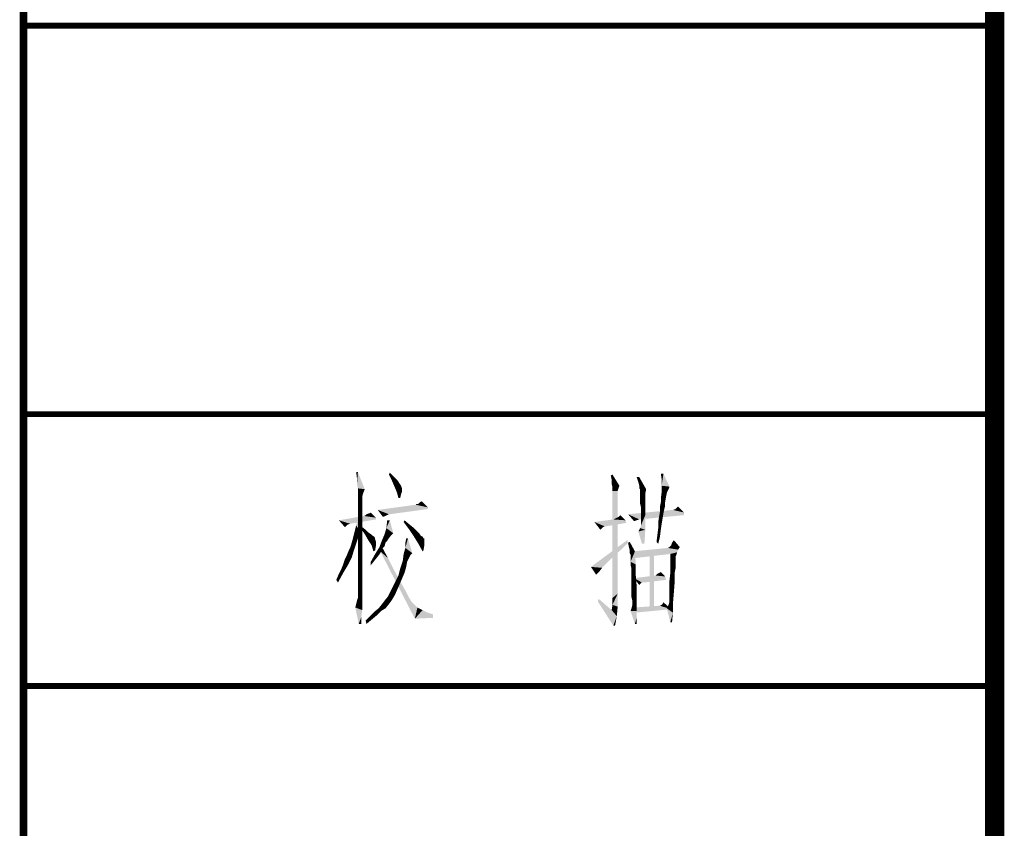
# Model space of a CAD drawing. Header units: millimetres. Extents: x 0 to 1782, y 0 to 1260.
# Tile 3 of 94: x 0 to 76, y 187 to 249. Entities that reach past the tile are written whole.
import ezdxf

# ---------------------------------------------------------------- set-up
doc = ezdxf.new("R2010")
doc.units = ezdxf.units.MM
doc.header["$LTSCALE"] = 98.01
doc.layers.get('0').update_dxf_attribs({"linetype": 'CONTINUOUS'})
doc.layers.add('G1000总_DXF_FORMAT', color=7, linetype='CONTINUOUS')

# ---------------------------------------------------------------- blocks, each defined once
blk = doc.blocks.new('*T13')
at = {"color": 1, "linetype": 'Continuous'}
for p, q in [((0, 0), (75, 0)), ((0, 0), (0, -51)), ((75, 0), (75, -51)), ((0, -21), (75, -21)), ((0, -51), (75, -51))]:
    blk.add_line(p, q, dxfattribs=at)
blk = doc.blocks.new('*T14')
at = {"color": 1, "linetype": 'Continuous'}
for p, q in [((0, 0), (75, 0)), ((0, 0), (0, -51)), ((75, 0), (75, -51)), ((0, -21), (75, -21)), ((0, -51), (75, -51))]:
    blk.add_line(p, q, dxfattribs=at)

msp = doc.modelspace()

# ---------------------------------------------------------------- linework, layer by layer
at = {"color": 1, "linetype": 'Continuous'}
for points in [[(25.821, 214.533), (25.754, 214), (25.687, 214.533)], [(25.754, 213.6), (25.754, 214), (25.821, 214.533)], [(25.821, 213.267), (25.754, 213.6), (25.821, 214.533)], [(25.821, 213.267), (25.821, 214.533), (26.354, 213.2)], [(28.221, 214.333), (28.287, 214.467), (28.554, 214.2)], [(28.554, 214.2), (28.421, 213.933), (28.221, 214.333)], [(28.554, 214.2), (28.754, 214), (28.421, 213.933)], [(28.421, 213.933), (28.754, 214), (28.954, 213.8)], [(28.954, 213.8), (28.621, 213.467), (28.421, 213.933)], [(28.954, 213.8), (29.021, 213.667), (28.621, 213.467)], [(45.421, 213.933), (45.354, 214.267), (45.487, 214.333)], [(45.421, 213.6), (45.421, 213.933), (45.487, 214.333)], [(45.421, 213.6), (45.487, 214.333), (46.021, 213.467)], [(47.554, 214.133), (47.487, 213.733), (47.354, 214.133)], [(47.554, 213.467), (47.487, 213.733), (47.554, 214.133)], [(47.621, 213.2), (47.554, 213.467), (47.554, 214.133)], [(47.621, 213.2), (47.554, 214.133), (48.087, 213.2)], [(49.421, 214.4), (49.287, 213.933), (49.221, 214.4)], [(49.287, 213.467), (49.287, 213.933), (49.421, 214.4)], [(49.287, 213.467), (49.421, 214.4), (49.887, 213.4)], [(26.354, 213.2), (25.821, 213), (25.821, 213.267)], [(25.821, 212.867), (25.821, 213), (26.354, 213.2)], [(25.821, 212.867), (26.354, 213.2), (26.221, 212.867)], [(28.621, 213.467), (29.021, 213.667), (29.154, 213.467)], [(29.154, 213.467), (28.821, 213), (28.621, 213.467)], [(29.154, 213.467), (29.221, 213.267), (28.821, 213)], [(29.221, 213.267), (29.221, 213.2), (28.821, 213)], [(28.821, 213), (29.221, 213.2), (29.221, 213)], [(29.221, 213), (28.954, 212.533), (28.821, 213)], [(29.221, 213), (29.154, 212.8), (28.954, 212.533)], [(46.021, 213.467), (45.487, 213.333), (45.421, 213.6)], [(45.487, 213.333), (46.021, 213.467), (45.954, 213.267)], [(45.954, 213.267), (45.487, 213.067), (45.487, 213.333)], [(45.487, 213.067), (45.954, 213.267), (45.887, 213.067)], [(45.887, 213.067), (45.887, 212.933), (45.487, 204.8)], [(45.887, 213.067), (45.487, 204.8), (45.487, 213.067)], [(47.621, 213.2), (47.554, 213.267), (47.554, 213.467)], [(48.087, 213.2), (47.621, 213.133), (47.621, 213.2)], [(47.621, 213), (47.621, 213.133), (48.087, 213.2)], [(47.621, 212.933), (47.621, 213), (48.087, 213.2)], [(47.621, 212.933), (48.087, 213.2), (48.021, 212.867)], [(49.687, 212.933), (49.221, 212.467), (49.287, 213)], [(49.887, 213.4), (49.287, 213), (49.287, 213.467)], [(49.887, 213.4), (49.821, 213.2), (49.287, 213)], [(49.287, 213), (49.821, 213.2), (49.687, 212.933)], [(26.221, 212.867), (25.821, 212.667), (25.821, 212.867)], [(25.821, 212.667), (26.221, 212.867), (26.154, 212.6)], [(26.154, 212.6), (25.821, 212.267), (25.821, 212.667)], [(26.154, 212.6), (26.154, 212.467), (25.821, 212.267)], [(25.821, 212.267), (26.154, 212.467), (26.154, 212.2)], [(26.154, 212.2), (25.821, 211.8), (25.821, 212.267)], [(26.154, 212.2), (26.154, 211.867), (25.821, 211.8)], [(28.954, 212.533), (29.154, 212.8), (29.087, 212.533)], [(30.487, 212.067), (30.621, 212.2), (30.754, 212.267)], [(30.487, 212.067), (30.754, 212.267), (31.221, 211.8)], [(45.887, 212.933), (45.887, 212.8), (45.487, 204.8)], [(45.887, 212.8), (45.887, 212.667), (45.487, 204.8)], [(45.887, 212.667), (45.887, 212.467), (45.487, 204.8)], [(45.887, 212.467), (45.887, 212.2), (45.487, 204.8)], [(45.887, 212.2), (45.887, 211.867), (45.487, 204.8)], [(48.021, 212.867), (47.621, 212.733), (47.621, 212.933)], [(47.621, 212.6), (47.621, 212.733), (48.021, 212.867)], [(47.621, 212.6), (48.021, 212.867), (48.021, 212.6)], [(48.021, 212.6), (48.021, 212.467), (47.621, 212.333)], [(48.021, 212.6), (47.621, 212.333), (47.621, 212.6)], [(47.621, 212.333), (48.021, 212.467), (48.021, 212.133)], [(48.021, 212.133), (47.621, 212.067), (47.621, 212.333)], [(49.554, 212.2), (49.554, 211.933), (49.154, 211.867)], [(49.554, 212.2), (49.154, 211.867), (49.221, 212.2)], [(49.687, 212.933), (49.621, 212.6), (49.221, 212.467)], [(49.221, 212.2), (49.221, 212.467), (49.621, 212.6)], [(49.221, 212.2), (49.621, 212.6), (49.554, 212.2)], [(25.821, 211.8), (26.154, 211.867), (26.154, 211.4)], [(26.154, 211.4), (25.821, 211.267), (25.821, 211.8)], [(31.221, 211.8), (27.354, 211.6), (30.287, 212)], [(31.221, 211.8), (31.221, 211.667), (27.354, 211.6)], [(28.221, 211.267), (27.354, 211.6), (31.221, 211.667)], [(28.221, 211.267), (27.754, 211.067), (27.354, 211.6)], [(28.221, 211.267), (31.221, 211.667), (28.287, 211.267)], [(30.487, 212.067), (30.287, 212), (30.354, 212.067)], [(31.221, 211.8), (30.287, 212), (30.487, 212.067)], [(45.887, 211.867), (45.887, 211.533), (45.487, 204.8)], [(45.887, 211.533), (45.887, 211.067), (45.487, 204.8)], [(51.021, 211.4), (46.687, 211.267), (50.154, 211.6)], [(47.687, 211.8), (47.621, 212.067), (48.021, 212.133)], [(47.687, 211.8), (48.021, 212.133), (48.021, 211.733)], [(48.021, 211.733), (47.687, 211.267), (47.687, 211.8)], [(47.687, 211.267), (48.021, 211.733), (48.021, 211.2)], [(49.421, 211.333), (49.087, 211.067), (49.154, 211.467)], [(49.154, 211.867), (49.554, 211.933), (49.487, 211.667)], [(49.487, 211.667), (49.154, 211.467), (49.154, 211.867)], [(49.154, 211.467), (49.487, 211.667), (49.421, 211.333)], [(51.021, 211.4), (50.154, 211.6), (50.354, 211.667)], [(50.354, 211.667), (50.554, 211.867), (51.021, 211.4)], [(27.221, 211), (24.354, 210.8), (26.287, 211.133)], [(27.221, 211), (27.221, 210.867), (24.354, 210.8)], [(24.354, 210.8), (27.221, 210.867), (25.221, 210.533)], [(24.354, 210.8), (25.221, 210.533), (25.021, 210.467)], [(25.021, 210.467), (24.821, 210.267), (24.354, 210.8)], [(25.687, 210.4), (25.821, 211), (26.021, 209.933)], [(25.821, 211.267), (26.154, 211.4), (26.154, 210.8)], [(26.154, 210.8), (25.821, 210.6), (25.821, 211.267)], [(25.821, 210.6), (26.154, 210.8), (26.154, 210.133)], [(27.221, 211), (26.287, 211.133), (26.421, 211.2)], [(26.421, 211.2), (26.487, 211.267), (26.687, 211.333)], [(27.221, 211), (26.421, 211.2), (26.687, 211.333)], [(26.687, 211.333), (26.821, 211.4), (27.221, 211)], [(28.221, 211.267), (28.087, 211.2), (27.754, 211.067)], [(28.087, 211.2), (27.954, 211.133), (27.754, 211.067)], [(28.287, 210.8), (28.021, 210.2), (28.087, 210.8)], [(28.021, 210.2), (28.287, 210.8), (28.554, 209.8)], [(29.354, 210.667), (29.421, 210.8), (29.821, 210.467)], [(29.821, 210.467), (29.754, 210.133), (29.354, 210.667)], [(46.487, 210.8), (44.087, 210.667), (45.554, 210.867)], [(44.087, 210.667), (46.487, 210.8), (46.554, 210.6)], [(44.087, 210.667), (46.554, 210.6), (44.887, 210.333)], [(44.087, 210.667), (44.887, 210.333), (44.754, 210.267)], [(44.087, 210.667), (44.754, 210.267), (44.687, 210.2)], [(44.687, 210.2), (44.554, 210.067), (44.087, 210.667)], [(45.887, 211.067), (45.887, 210.533), (45.487, 204.8)], [(45.554, 210.867), (45.687, 210.933), (45.821, 211)], [(46.487, 210.8), (45.554, 210.867), (45.821, 211)], [(46.487, 210.8), (45.821, 211), (45.954, 211.067)], [(45.954, 211.067), (46.087, 211.2), (46.487, 210.8)], [(46.687, 211.267), (51.021, 211.4), (51.021, 211.2)], [(46.687, 211.267), (51.021, 211.2), (47.554, 210.867)], [(47.554, 210.867), (47.154, 210.733), (46.687, 211.267)], [(47.554, 210.867), (47.354, 210.8), (47.154, 210.733)], [(47.621, 210.2), (47.687, 210.4), (48.021, 211.2)], [(47.621, 210.2), (48.021, 211.2), (48.021, 210.067)], [(48.021, 211.2), (47.687, 210.867), (47.687, 211.267)], [(47.687, 210.533), (47.687, 210.867), (48.021, 211.2)], [(47.687, 210.4), (47.687, 210.533), (48.021, 211.2)], [(49.354, 210.933), (49.021, 210.667), (49.087, 211.067)], [(49.021, 210.667), (49.354, 210.933), (49.287, 210.533)], [(49.287, 210.533), (49.021, 210.2), (49.021, 210.667)], [(49.087, 211.067), (49.421, 211.333), (49.354, 210.933)], [(25.421, 209.333), (25.554, 209.867), (26.021, 209.933)], [(25.421, 209.333), (26.021, 209.933), (25.754, 209.2)], [(26.021, 209.933), (25.554, 209.867), (25.687, 210.4)], [(26.154, 210.133), (25.821, 209.8), (25.821, 210.6)], [(25.821, 209.8), (26.154, 210.133), (26.154, 209.333)], [(26.021, 210.2), (26.087, 210.333), (26.421, 210.067)], [(26.421, 210.067), (26.354, 209.733), (26.021, 210.2)], [(26.421, 210.067), (26.621, 209.867), (26.354, 209.733)], [(28.554, 209.8), (27.887, 209.733), (28.021, 210.2)], [(29.821, 210.467), (30.154, 210.2), (29.754, 210.133)], [(29.754, 210.133), (30.154, 210.2), (30.421, 209.933)], [(30.421, 209.933), (30.154, 209.533), (29.754, 210.133)], [(30.421, 209.933), (30.554, 209.8), (30.154, 209.533)], [(44.887, 210.333), (46.554, 210.6), (44.954, 210.333)], [(45.887, 210.533), (45.887, 210), (45.487, 204.8)], [(45.887, 210), (45.887, 209.333), (45.487, 204.8)], [(48.021, 210.067), (47.487, 209.933), (47.621, 210.2)], [(47.754, 209), (47.487, 209.933), (48.021, 210.067)], [(47.754, 209), (48.021, 210.067), (47.954, 209)], [(49.221, 210.067), (48.954, 209.667), (49.021, 210.2)], [(48.954, 209.667), (49.221, 210.067), (49.154, 209.533)], [(49.021, 210.2), (49.287, 210.533), (49.221, 210.067)], [(25.087, 208.4), (25.221, 208.667), (25.754, 209.2)], [(25.087, 208.4), (25.754, 209.2), (25.487, 208.4)], [(25.221, 208.667), (25.287, 208.867), (25.754, 209.2)], [(25.754, 209.2), (25.287, 208.867), (25.421, 209.333)], [(26.154, 209.333), (25.821, 208.933), (25.821, 209.8)], [(25.821, 208.933), (26.154, 209.333), (26.154, 208.467)], [(26.354, 209.733), (26.621, 209.867), (26.821, 209.733)], [(26.821, 209.733), (26.621, 209.267), (26.354, 209.733)], [(26.821, 209.733), (26.887, 209.667), (26.621, 209.267)], [(26.887, 209.667), (27.087, 209.533), (26.621, 209.267)], [(27.087, 209.533), (27.154, 209.4), (26.621, 209.267)], [(27.154, 209.4), (27.154, 209.333), (26.621, 209.267)], [(26.621, 209.267), (27.154, 209.333), (27.221, 209.133)], [(27.221, 209.133), (26.887, 208.867), (26.621, 209.267)], [(28.087, 209.2), (27.487, 208.733), (27.687, 209.267)], [(28.087, 209.2), (27.954, 209.067), (27.487, 208.733)], [(28.354, 209.6), (27.687, 209.267), (27.887, 209.733)], [(28.354, 209.6), (28.154, 209.333), (27.687, 209.267)], [(27.687, 209.267), (28.154, 209.333), (28.087, 209.2)], [(27.887, 209.733), (28.554, 209.8), (28.354, 209.6)], [(29.687, 209.4), (29.487, 209.067), (29.554, 209.4)], [(29.487, 208.667), (29.487, 209.067), (29.687, 209.4)], [(29.487, 208.667), (29.687, 209.4), (30.021, 208.267)], [(30.554, 209.8), (30.687, 209.6), (30.154, 209.533)], [(30.154, 209.533), (30.687, 209.6), (30.821, 209.533)], [(30.821, 209.533), (30.487, 209), (30.154, 209.533)], [(30.821, 209.533), (30.887, 209.4), (30.487, 209)], [(30.954, 209.4), (30.954, 209.267), (30.487, 209)], [(30.887, 209.4), (30.954, 209.4), (30.487, 209)], [(30.954, 209.267), (30.954, 209.133), (30.487, 209)], [(46.687, 209.067), (43.821, 207.2), (46.621, 209.267)], [(45.887, 209.333), (45.887, 208.6), (45.487, 204.8)], [(49.154, 209.533), (48.887, 209.133), (48.954, 209.667)], [(48.887, 209.133), (49.154, 209.533), (49.021, 209)], [(50.021, 208.867), (50.087, 209.067), (50.221, 209.267)], [(50.021, 208.867), (50.221, 209.267), (50.687, 208.733)], [(25.487, 208.4), (24.954, 208.067), (25.087, 208.4)], [(24.954, 208.067), (25.487, 208.4), (25.354, 207.933)], [(26.154, 208.467), (25.821, 208.067), (25.821, 208.933)], [(25.821, 208.067), (26.154, 208.467), (26.154, 207.533)], [(26.887, 208.867), (27.221, 209.133), (27.221, 208.867)], [(27.221, 208.867), (27.021, 208.4), (26.887, 208.867)], [(27.221, 208.867), (27.154, 208.467), (27.021, 208.4)], [(27.687, 208.6), (27.154, 208.2), (27.487, 208.733)], [(27.687, 208.6), (27.554, 208.267), (27.154, 208.2)], [(27.954, 209.067), (27.887, 208.8), (27.487, 208.733)], [(27.487, 208.733), (27.887, 208.8), (27.687, 208.6)], [(27.554, 208.4), (27.687, 208.733), (28.154, 207.867)], [(28.154, 207.867), (30.221, 203.2), (27.554, 208.4)], [(30.021, 208.267), (29.354, 208.2), (29.487, 208.667)], [(30.487, 209), (30.954, 209.133), (30.954, 208.867)], [(30.954, 208.867), (30.821, 208.4), (30.487, 209)], [(30.954, 208.867), (30.887, 208.467), (30.821, 208.4)], [(46.687, 209.067), (46.154, 208.533), (43.821, 207.2)], [(46.154, 208.533), (45.687, 208.133), (43.821, 207.2)], [(45.887, 208.6), (45.887, 207.867), (45.487, 204.8)], [(46.754, 208.733), (46.687, 209.067), (46.821, 209.133)], [(46.821, 208.467), (46.754, 208.733), (46.821, 209.133)], [(46.821, 208.467), (46.821, 209.133), (47.221, 208.4)], [(47.221, 208.4), (46.821, 208.267), (46.821, 208.467)], [(46.887, 208.133), (46.821, 208.267), (47.221, 208.4)], [(46.887, 208.067), (46.887, 208.133), (47.221, 208.4)], [(46.887, 208), (46.887, 208.067), (47.221, 208.4)], [(46.887, 207.8), (46.887, 208), (47.221, 208.4)], [(46.887, 207.6), (46.887, 207.8), (47.221, 208.4)], [(46.887, 207.6), (47.221, 208.4), (47.287, 207.4)], [(50.554, 208.533), (47.087, 208.4), (49.754, 208.667)], [(47.087, 208.4), (50.554, 208.533), (50.487, 208.333)], [(50.487, 208.333), (47.087, 207.867), (47.087, 208.4)], [(48.687, 208.4), (48.354, 204.067), (48.354, 208.4)], [(48.354, 204.067), (48.687, 208.4), (48.687, 204.067)], [(50.687, 208.733), (49.754, 208.667), (49.887, 208.733)], [(49.754, 208.667), (50.687, 208.733), (50.554, 208.533)], [(50.687, 208.733), (49.887, 208.733), (50.021, 208.867)], [(24.687, 207.4), (24.821, 207.8), (25.354, 207.933)], [(24.687, 207.4), (25.354, 207.933), (25.087, 207.4)], [(25.354, 207.933), (24.821, 207.8), (24.954, 208.067)], [(26.154, 207.533), (25.821, 207.267), (25.821, 208.067)], [(27.354, 208), (26.821, 207.6), (27.154, 208.2)], [(27.354, 208), (27.087, 207.667), (26.821, 207.6)], [(26.821, 207.6), (27.087, 207.667), (26.821, 207.333)], [(27.154, 208.2), (27.554, 208.267), (27.354, 208)], [(28.154, 207.867), (28.554, 207.067), (30.221, 203.2)], [(29.621, 207.6), (29.087, 207.067), (29.287, 207.667)], [(29.887, 208.133), (29.287, 207.667), (29.354, 208.2)], [(29.887, 208.133), (29.754, 207.867), (29.287, 207.667)], [(29.287, 207.667), (29.754, 207.867), (29.621, 207.6)], [(29.354, 208.2), (30.021, 208.267), (29.887, 208.133)], [(45.687, 208.133), (45.287, 207.733), (43.821, 207.2)], [(45.287, 207.733), (44.954, 207.4), (43.821, 207.2)], [(45.887, 207.867), (45.887, 207), (45.487, 204.8)], [(50.487, 208.333), (49.954, 208.2), (47.087, 207.867)], [(49.954, 208.2), (50.487, 208.333), (50.421, 208.133)], [(50.421, 208.133), (49.954, 207.4), (49.954, 208.2)], [(50.421, 208.133), (50.354, 208), (49.954, 207.4)], [(50.354, 208), (50.354, 207.867), (49.954, 207.4)], [(50.354, 207.867), (50.354, 207.733), (49.954, 207.4)], [(50.354, 207.733), (50.354, 207.6), (49.954, 207.4)], [(24.687, 206.733), (24.354, 206.667), (24.554, 207.067)], [(25.087, 207.4), (24.554, 207.067), (24.687, 207.4)], [(24.554, 207.067), (25.087, 207.4), (24.687, 206.733)], [(25.821, 207.267), (26.154, 207.533), (26.154, 206.667)], [(26.154, 206.667), (25.821, 206.6), (25.821, 207.267)], [(28.554, 207.067), (28.954, 206.333), (30.221, 203.2)], [(29.421, 206.733), (28.954, 206.533), (29.087, 207.067)], [(29.621, 207.6), (29.554, 207.2), (29.087, 207.067)], [(29.087, 207.067), (29.554, 207.2), (29.421, 206.733)], [(43.821, 207.2), (44.954, 207.4), (44.687, 207.133)], [(44.687, 207.133), (44.221, 206.6), (43.821, 207.2)], [(44.687, 207.133), (44.354, 206.733), (44.221, 206.6)], [(44.687, 207.133), (44.487, 206.867), (44.354, 206.733)], [(45.887, 207), (45.887, 206.133), (45.487, 204.8)], [(47.287, 207.4), (46.887, 207.333), (46.887, 207.6)], [(46.954, 207.067), (46.887, 207.333), (47.287, 207.4)], [(46.954, 206.667), (46.954, 207.067), (47.287, 207.4)], [(46.954, 206.667), (47.287, 207.4), (47.287, 206.533)], [(49.954, 207.4), (50.354, 207.6), (50.354, 207.333)], [(50.354, 207.333), (49.954, 206.733), (49.954, 207.4)], [(50.354, 207.333), (50.354, 207.067), (49.954, 206.733)], [(49.954, 206.733), (50.354, 207.067), (50.287, 206.733)], [(24.154, 206.2), (24.354, 206.667), (24.687, 206.733)], [(24.154, 206.2), (24.687, 206.733), (24.287, 206)], [(25.821, 206.067), (25.821, 206.6), (26.154, 206.667)], [(25.821, 206.067), (26.154, 206.667), (26.154, 205.867)], [(29.221, 206.267), (28.687, 206), (28.954, 206.533)], [(28.687, 206), (29.221, 206.267), (29.021, 205.8)], [(28.954, 206.533), (29.421, 206.733), (29.221, 206.267)], [(28.954, 206.333), (29.287, 205.733), (30.221, 203.2)], [(45.887, 206.133), (45.887, 205.133), (45.487, 204.8)], [(47.287, 206.533), (46.954, 206.267), (46.954, 206.667)], [(46.954, 205.8), (46.954, 206.267), (47.287, 206.533)], [(46.954, 205.8), (47.287, 206.533), (47.354, 205.733)], [(49.554, 206.467), (47.154, 206.333), (48.821, 206.533)], [(47.154, 206.333), (49.554, 206.467), (49.621, 206.2)], [(47.154, 206.333), (49.621, 206.2), (47.754, 206)], [(47.754, 206), (47.554, 205.8), (47.154, 206.333)], [(47.754, 206), (49.621, 206.2), (47.954, 206)], [(48.821, 206.533), (48.954, 206.667), (49.221, 206.8)], [(48.821, 206.533), (49.221, 206.8), (49.554, 206.467)], [(50.287, 206.733), (50.287, 206.4), (49.887, 206.133)], [(50.287, 206.733), (49.887, 206.133), (49.954, 206.733)], [(49.887, 206.133), (50.287, 206.4), (50.287, 206)], [(50.287, 206), (49.887, 205.6), (49.887, 206.133)], [(26.154, 205.867), (25.821, 205.6), (25.821, 206.067)], [(25.821, 205.267), (25.821, 205.6), (26.154, 205.867)], [(25.821, 205.067), (25.821, 205.267), (26.154, 205.867)], [(25.821, 205.067), (26.154, 205.867), (26.154, 205.067)], [(28.287, 205.2), (28.421, 205.467), (29.021, 205.8)], [(28.287, 205.2), (29.021, 205.8), (28.754, 205.2)], [(29.021, 205.8), (28.421, 205.467), (28.687, 206)], [(29.287, 205.733), (29.554, 205.267), (30.221, 203.2)], [(47.354, 205.733), (46.954, 205.467), (46.954, 205.8)], [(46.954, 205.133), (46.954, 205.467), (47.354, 205.733)], [(46.954, 205.133), (47.354, 205.733), (47.354, 205)], [(49.887, 205.2), (49.887, 205.6), (50.287, 206)], [(49.887, 205.2), (50.287, 206), (50.221, 205.133)], [(26.154, 204.4), (25.687, 204.333), (25.754, 204.6)], [(25.754, 204.6), (25.821, 204.8), (26.154, 205.067)], [(25.754, 204.6), (26.154, 205.067), (26.154, 204.4)], [(26.154, 205.067), (25.821, 204.933), (25.821, 205.067)], [(25.821, 204.8), (25.821, 204.933), (26.154, 205.067)], [(28.421, 204.6), (27.687, 204.333), (27.887, 204.6)], [(27.687, 204.333), (28.421, 204.6), (28.221, 204.333)], [(28.621, 204.933), (27.887, 204.6), (28.154, 204.933)], [(27.887, 204.6), (28.621, 204.933), (28.421, 204.6)], [(28.754, 205.2), (28.154, 204.933), (28.287, 205.2)], [(28.154, 204.933), (28.754, 205.2), (28.621, 204.933)], [(29.554, 205.267), (29.754, 204.867), (30.221, 203.2)], [(29.754, 204.867), (29.954, 204.533), (30.221, 203.2)], [(44.354, 204.533), (44.421, 204.733), (45.421, 203.867)], [(45.487, 204.267), (45.487, 204.8), (45.887, 205.133)], [(45.487, 204.267), (45.887, 205.133), (45.887, 204.133)], [(47.354, 205), (46.954, 204.867), (46.954, 205.133)], [(47.021, 204.6), (46.954, 204.867), (47.354, 205)], [(47.021, 204.467), (47.021, 204.6), (47.354, 205)], [(47.021, 204.333), (47.021, 204.467), (47.354, 205)], [(47.021, 204.333), (47.354, 205), (47.354, 204.333)], [(50.221, 205.133), (49.887, 204.867), (49.887, 205.2)], [(49.887, 204.667), (49.887, 204.867), (50.221, 205.133)], [(49.887, 204.533), (49.887, 204.667), (50.221, 205.133)], [(49.887, 204.533), (50.221, 205.133), (50.154, 204.333)], [(25.621, 204.067), (25.687, 204.333), (26.154, 204.4)], [(25.621, 204.067), (26.154, 204.4), (26.154, 203.867)], [(26.154, 203.867), (25.887, 202.8), (25.621, 204.067)], [(26.154, 203.867), (26.087, 203.333), (25.887, 202.8)], [(27.954, 204), (27.621, 203.8), (27.087, 203.733)], [(27.954, 204), (27.087, 203.733), (27.421, 204)], [(28.221, 204.333), (27.421, 204), (27.687, 204.333)], [(27.421, 204), (28.221, 204.333), (27.954, 204)], [(29.954, 204.533), (30.154, 204.333), (30.221, 203.2)], [(30.154, 204.333), (30.421, 204.067), (30.221, 203.2)], [(30.421, 204.067), (30.821, 203.867), (30.221, 203.2)], [(30.821, 203.867), (31.221, 203.667), (30.221, 203.2)], [(45.421, 203.867), (45.554, 202.667), (44.354, 204.533)], [(45.887, 204.133), (45.421, 203.867), (45.487, 204.267)], [(45.421, 203.867), (45.887, 204.133), (45.821, 203.4)], [(45.421, 203.867), (45.821, 203.4), (45.554, 202.667)], [(46.887, 203.8), (46.954, 204), (47.354, 204.333)], [(46.887, 203.8), (47.354, 204.333), (47.354, 203.8)], [(46.954, 204), (47.021, 204.267), (47.354, 204.333)], [(47.354, 204.333), (47.021, 204.267), (47.021, 204.333)], [(49.154, 204.2), (47.221, 204.067), (49.087, 204.2)], [(50.021, 203.933), (47.221, 204.067), (49.154, 204.2)], [(50.021, 203.933), (47.221, 203.667), (47.221, 204.067)], [(50.021, 203.933), (49.154, 204.2), (49.287, 204.267)], [(50.021, 203.933), (49.287, 204.267), (49.354, 204.333)], [(49.354, 204.333), (49.421, 204.467), (50.021, 203.933)], [(49.687, 204), (49.821, 204.267), (50.154, 204.333)], [(49.687, 204), (50.154, 204.333), (50.154, 203.667)], [(50.154, 203.667), (49.954, 202.933), (49.687, 204)], [(50.154, 204.333), (49.821, 204.267), (49.887, 204.533)], [(25.887, 202.8), (26.087, 203.333), (26.087, 202.8)], [(26.887, 203.133), (26.421, 203.067), (26.754, 203.4)], [(26.421, 203.067), (26.887, 203.133), (26.487, 202.8)], [(27.287, 203.467), (26.754, 203.4), (27.087, 203.733)], [(26.754, 203.4), (27.287, 203.467), (26.887, 203.133)], [(27.087, 203.733), (27.621, 203.8), (27.287, 203.467)], [(31.221, 203.667), (31.621, 203.533), (30.221, 203.2)], [(31.621, 203.533), (31.621, 203.267), (30.221, 203.2)], [(45.554, 202.667), (45.821, 203.4), (45.687, 202.667)], [(47.354, 203.8), (47.221, 202.8), (46.887, 203.8)], [(47.354, 203.8), (47.354, 203.267), (47.221, 202.8)], [(47.221, 202.8), (47.354, 203.267), (47.354, 202.8)], [(49.954, 202.933), (50.154, 203.667), (50.087, 202.933)]]:
    msp.add_solid(points, dxfattribs=at)
at = {"layer": 'G1000总_DXF_FORMAT', "color": 1, "linetype": 'Continuous'}
for points, const_width in [([(0, 0), (0, 1260)], 0.6), ([(0, 249), (75, 249)], 0.45), ([(0, 219), (75, 219)], 0.45), ([(0, 198), (75, 198)], 0.45)]:
    msp.add_lwpolyline(points, dxfattribs=dict(at, const_width=const_width))
at = {"layer": 'G1000总_DXF_FORMAT', "color": 7, "linetype": 'Continuous', "const_width": 1.5}
msp.add_lwpolyline([(75, 1245.45), (75, 14.25)], dxfattribs=at)

# ---------------------------------------------------------------- block references
for name, p in [('*T13', (0, 270)), ('*T14', (0, 219))]:
    msp.add_blockref(name, p)

doc.saveas('drawing.dxf')
